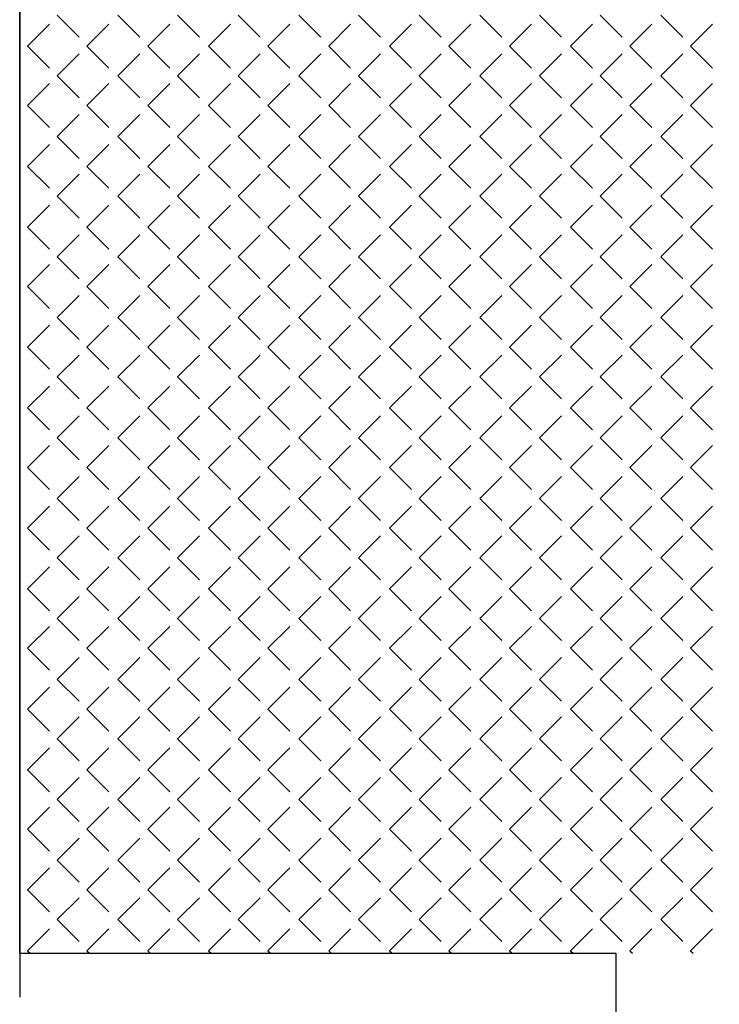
# Model space of a CAD drawing. Header units: millimetres. Extents: x -523 to 1404227, y -783705 to 1038705.
# Tile 29 of 256: x 197910 to 200202, y 10506 to 13732. Entities that reach past the tile are written whole.
import ezdxf

# ---------------------------------------------------------------- set-up
doc = ezdxf.new("R2010")
doc.units = ezdxf.units.MM
doc.linetypes.add('0.5_0.5', pattern=[1, 0.5, -0.5])
doc.layers.add('PDF _0', color=252, linetype='Continuous')

# ---------------------------------------------------------------- blocks, each defined once
blk = doc.blocks.new('A$Cc5eb5aaa')
at = {"layer": 'PDF _0', "color": 7, "lineweight": -3}
for points in [[(19042.8, 12065.8), (19042.8, 27946)], [(19042.8, 21815.8), (19042.8, 12065.8), (20994.5, 12065.8), (20994.5, 11667.8), (21193.4, 11667.8), (21193.4, 9834.7), (24042.7, 9834.7)], [(19042.8, 12065.8), (19042.8, 11921.8)]]:
    blk.add_lwpolyline(points, dxfattribs=at)
at = {"layer": 'PDF _0', "lineweight": -3}
for points in [[(19165.5, 15139.4), (19237.5, 15067.4)], [(19364.5, 15139.4), (19436.5, 15067.4)], [(19559.3, 15139.4), (19631.2, 15067.4)], [(19758.2, 15139.4), (19830.2, 15067.4)], [(19957.2, 15139.4), (20029.2, 15067.4)], [(20152, 15139.4), (20223.9, 15067.4)], [(20351, 15139.4), (20422.9, 15067.4)], [(20549.9, 15139.4), (20621.9, 15067.4)], [(20744.7, 15139.4), (20816.6, 15067.4)], [(20943.7, 15139.4), (21015.6, 15067.4)], [(21142.6, 15139.4), (21214.6, 15067.4)], [(19068.2, 15037.8), (19140.1, 15109.7)], [(19262.9, 15037.8), (19334.9, 15109.7)], [(19461.9, 15037.8), (19533.9, 15109.7)], [(19660.9, 15037.8), (19732.8, 15109.7)], [(19855.6, 15037.8), (19927.6, 15109.7)], [(20054.6, 15037.8), (20126.6, 15109.7)], [(20253.6, 15037.8), (20325.6, 15109.7)], [(20448.3, 15037.8), (20520.3, 15109.7)], [(20647.3, 15037.8), (20719.3, 15109.7)], [(20846.3, 15037.8), (20918.3, 15109.7)], [(21041, 15037.8), (21113, 15109.7)], [(21240, 15037.8), (21312, 15109.7)], [(19068.2, 15037.8), (19140.1, 14965.8)], [(19262.9, 15037.8), (19334.9, 14965.8)], [(19461.9, 15037.8), (19533.9, 14965.8)], [(19660.9, 15037.8), (19732.8, 14965.8)], [(19855.6, 15037.8), (19927.6, 14965.8)], [(20054.6, 15037.8), (20126.6, 14965.8)], [(20253.6, 15037.8), (20325.6, 14965.8)], [(20448.3, 15037.8), (20520.3, 14965.8)], [(20647.3, 15037.8), (20719.3, 14965.8)], [(20846.3, 15037.8), (20918.3, 14965.8)], [(21041, 15037.8), (21113, 14965.8)], [(21240, 15037.8), (21312, 14965.8)], [(19165.5, 14940.4), (19237.5, 15012.4)], [(19364.5, 14940.4), (19436.5, 15012.4)], [(19559.3, 14940.4), (19631.2, 15012.4)], [(19758.2, 14940.4), (19830.2, 15012.4)], [(19957.2, 14940.4), (20029.2, 15012.4)], [(20152, 14940.4), (20223.9, 15012.4)], [(20351, 14940.4), (20422.9, 15012.4)], [(20549.9, 14940.4), (20621.9, 15012.4)], [(20744.7, 14940.4), (20816.6, 15012.4)], [(20943.7, 14940.4), (21015.6, 15012.4)], [(21142.6, 14940.4), (21214.6, 15012.4)], [(19165.5, 14940.4), (19237.5, 14868.4)], [(19364.5, 14940.4), (19436.5, 14868.4)], [(19559.3, 14940.4), (19631.2, 14868.4)], [(19758.2, 14940.4), (19830.2, 14868.4)], [(19957.2, 14940.4), (20029.2, 14868.4)], [(20152, 14940.4), (20223.9, 14868.4)], [(20351, 14940.4), (20422.9, 14868.4)], [(20549.9, 14940.4), (20621.9, 14868.4)], [(20744.7, 14940.4), (20816.6, 14868.4)], [(20943.7, 14940.4), (21015.6, 14868.4)], [(21142.6, 14940.4), (21214.6, 14868.4)], [(19068.2, 14843), (19140.1, 14915)], [(19262.9, 14843), (19334.9, 14915)], [(19461.9, 14843), (19533.9, 14915)], [(19660.9, 14843), (19732.8, 14915)], [(19855.6, 14843), (19927.6, 14915)], [(20054.6, 14843), (20126.6, 14915)], [(20253.6, 14843), (20325.6, 14915)], [(20448.3, 14843), (20520.3, 14915)], [(20647.3, 14843), (20719.3, 14915)], [(20846.3, 14843), (20918.3, 14915)], [(21041, 14843), (21113, 14915)], [(21240, 14843), (21312, 14915)], [(19068.2, 14843), (19140.1, 14771.1)], [(19262.9, 14843), (19334.9, 14771.1)], [(19461.9, 14843), (19533.9, 14771.1)], [(19660.9, 14843), (19732.8, 14771.1)], [(19855.6, 14843), (19927.6, 14771.1)], [(20054.6, 14843), (20126.6, 14771.1)], [(20253.6, 14843), (20325.6, 14771.1)], [(20448.3, 14843), (20520.3, 14771.1)], [(20647.3, 14843), (20719.3, 14771.1)], [(20846.3, 14843), (20918.3, 14771.1)], [(21041, 14843), (21113, 14771.1)], [(21240, 14843), (21312, 14771.1)], [(19165.5, 14741.4), (19237.5, 14813.4)], [(19364.5, 14741.4), (19436.5, 14813.4)], [(19559.3, 14741.4), (19631.2, 14813.4)], [(19758.2, 14741.4), (19830.2, 14813.4)], [(19957.2, 14741.4), (20029.2, 14813.4)], [(20152, 14741.4), (20223.9, 14813.4)], [(20351, 14741.4), (20422.9, 14813.4)], [(20549.9, 14741.4), (20621.9, 14813.4)], [(20744.7, 14741.4), (20816.6, 14813.4)], [(20943.7, 14741.4), (21015.6, 14813.4)], [(21142.6, 14741.4), (21214.6, 14813.4)], [(19068.2, 14644), (19140.1, 14716)], [(19165.5, 14741.4), (19237.5, 14669.5)], [(19262.9, 14644), (19334.9, 14716)], [(19364.5, 14741.4), (19436.5, 14669.5)], [(19461.9, 14644), (19533.9, 14716)], [(19559.3, 14741.4), (19631.2, 14669.5)], [(19660.9, 14644), (19732.8, 14716)], [(19758.2, 14741.4), (19830.2, 14669.5)], [(19855.6, 14644), (19927.6, 14716)], [(19957.2, 14741.4), (20029.2, 14669.5)], [(20054.6, 14644), (20126.6, 14716)], [(20152, 14741.4), (20223.9, 14669.5)], [(20253.6, 14644), (20325.6, 14716)], [(20351, 14741.4), (20422.9, 14669.5)], [(20448.3, 14644), (20520.3, 14716)], [(20549.9, 14741.4), (20621.9, 14669.5)], [(20647.3, 14644), (20719.3, 14716)], [(20744.7, 14741.4), (20816.6, 14669.5)], [(20846.3, 14644), (20918.3, 14716)], [(20943.7, 14741.4), (21015.6, 14669.5)], [(21041, 14644), (21113, 14716)], [(21142.6, 14741.4), (21214.6, 14669.5)], [(21240, 14644), (21312, 14716)], [(19068.2, 14644), (19140.1, 14572.1)], [(19165.5, 14546.7), (19237.5, 14618.6)], [(19262.9, 14644), (19334.9, 14572.1)], [(19364.5, 14546.7), (19436.5, 14618.6)], [(19461.9, 14644), (19533.9, 14572.1)], [(19559.3, 14546.7), (19631.2, 14618.6)], [(19660.9, 14644), (19732.8, 14572.1)], [(19758.2, 14546.7), (19830.2, 14618.6)], [(19855.6, 14644), (19927.6, 14572.1)], [(19957.2, 14546.7), (20029.2, 14618.6)], [(20054.6, 14644), (20126.6, 14572.1)], [(20152, 14546.7), (20223.9, 14618.6)], [(20253.6, 14644), (20325.6, 14572.1)], [(20351, 14546.7), (20422.9, 14618.6)], [(20448.3, 14644), (20520.3, 14572.1)], [(20549.9, 14546.7), (20621.9, 14618.6)], [(20647.3, 14644), (20719.3, 14572.1)], [(20744.7, 14546.7), (20816.6, 14618.6)], [(20846.3, 14644), (20918.3, 14572.1)], [(20943.7, 14546.7), (21015.6, 14618.6)], [(21041, 14644), (21113, 14572.1)], [(21142.6, 14546.7), (21214.6, 14618.6)], [(21240, 14644), (21312, 14572.1)], [(19068.2, 14445.1), (19140.1, 14517)], [(19165.5, 14546.7), (19237.5, 14474.7)], [(19262.9, 14445.1), (19334.9, 14517)], [(19364.5, 14546.7), (19436.5, 14474.7)], [(19461.9, 14445.1), (19533.9, 14517)], [(19559.3, 14546.7), (19631.2, 14474.7)], [(19660.9, 14445.1), (19732.8, 14517)], [(19758.2, 14546.7), (19830.2, 14474.7)], [(19855.6, 14445.1), (19927.6, 14517)], [(19957.2, 14546.7), (20029.2, 14474.7)], [(20054.6, 14445.1), (20126.6, 14517)], [(20152, 14546.7), (20223.9, 14474.7)], [(20253.6, 14445.1), (20325.6, 14517)], [(20351, 14546.7), (20422.9, 14474.7)], [(20448.3, 14445.1), (20520.3, 14517)], [(20549.9, 14546.7), (20621.9, 14474.7)], [(20647.3, 14445.1), (20719.3, 14517)], [(20744.7, 14546.7), (20816.6, 14474.7)], [(20846.3, 14445.1), (20918.3, 14517)], [(20943.7, 14546.7), (21015.6, 14474.7)], [(21041, 14445.1), (21113, 14517)], [(21142.6, 14546.7), (21214.6, 14474.7)], [(21240, 14445.1), (21312, 14517)], [(19068.2, 14445.1), (19140.1, 14373.1)], [(19262.9, 14445.1), (19334.9, 14373.1)], [(19461.9, 14445.1), (19533.9, 14373.1)], [(19660.9, 14445.1), (19732.8, 14373.1)], [(19855.6, 14445.1), (19927.6, 14373.1)], [(20054.6, 14445.1), (20126.6, 14373.1)], [(20253.6, 14445.1), (20325.6, 14373.1)], [(20448.3, 14445.1), (20520.3, 14373.1)], [(20647.3, 14445.1), (20719.3, 14373.1)], [(20846.3, 14445.1), (20918.3, 14373.1)], [(21041, 14445.1), (21113, 14373.1)], [(21240, 14445.1), (21312, 14373.1)], [(19165.5, 14347.7), (19237.5, 14419.7)], [(19364.5, 14347.7), (19436.5, 14419.7)], [(19559.3, 14347.7), (19631.2, 14419.7)], [(19758.2, 14347.7), (19830.2, 14419.7)], [(19957.2, 14347.7), (20029.2, 14419.7)], [(20152, 14347.7), (20223.9, 14419.7)], [(20351, 14347.7), (20422.9, 14419.7)], [(20549.9, 14347.7), (20621.9, 14419.7)], [(20744.7, 14347.7), (20816.6, 14419.7)], [(20943.7, 14347.7), (21015.6, 14419.7)], [(21142.6, 14347.7), (21214.6, 14419.7)], [(19165.5, 14347.7), (19237.5, 14275.7)], [(19364.5, 14347.7), (19436.5, 14275.7)], [(19559.3, 14347.7), (19631.2, 14275.7)], [(19758.2, 14347.7), (19830.2, 14275.7)], [(19957.2, 14347.7), (20029.2, 14275.7)], [(20152, 14347.7), (20223.9, 14275.7)], [(20351, 14347.7), (20422.9, 14275.7)], [(20549.9, 14347.7), (20621.9, 14275.7)], [(20744.7, 14347.7), (20816.6, 14275.7)], [(20943.7, 14347.7), (21015.6, 14275.7)], [(21142.6, 14347.7), (21214.6, 14275.7)], [(19068.2, 14250.3), (19140.1, 14322.3)], [(19262.9, 14250.3), (19334.9, 14322.3)], [(19461.9, 14250.3), (19533.9, 14322.3)], [(19660.9, 14250.3), (19732.8, 14322.3)], [(19855.6, 14250.3), (19927.6, 14322.3)], [(20054.6, 14250.3), (20126.6, 14322.3)], [(20253.6, 14250.3), (20325.6, 14322.3)], [(20448.3, 14250.3), (20520.3, 14322.3)], [(20647.3, 14250.3), (20719.3, 14322.3)], [(20846.3, 14250.3), (20918.3, 14322.3)], [(21041, 14250.3), (21113, 14322.3)], [(21240, 14250.3), (21312, 14322.3)], [(19068.2, 14250.3), (19140.1, 14178.4)], [(19262.9, 14250.3), (19334.9, 14178.4)], [(19461.9, 14250.3), (19533.9, 14178.4)], [(19660.9, 14250.3), (19732.8, 14178.4)], [(19855.6, 14250.3), (19927.6, 14178.4)], [(20054.6, 14250.3), (20126.6, 14178.4)], [(20253.6, 14250.3), (20325.6, 14178.4)], [(20448.3, 14250.3), (20520.3, 14178.4)], [(20647.3, 14250.3), (20719.3, 14178.4)], [(20846.3, 14250.3), (20918.3, 14178.4)], [(21041, 14250.3), (21113, 14178.4)], [(21240, 14250.3), (21312, 14178.4)], [(19165.5, 14148.7), (19237.5, 14220.7)], [(19364.5, 14148.7), (19436.5, 14220.7)], [(19559.3, 14148.7), (19631.2, 14220.7)], [(19758.2, 14148.7), (19830.2, 14220.7)], [(19957.2, 14148.7), (20029.2, 14220.7)], [(20152, 14148.7), (20223.9, 14220.7)], [(20351, 14148.7), (20422.9, 14220.7)], [(20549.9, 14148.7), (20621.9, 14220.7)], [(20744.7, 14148.7), (20816.6, 14220.7)], [(20943.7, 14148.7), (21015.6, 14220.7)], [(21142.6, 14148.7), (21214.6, 14220.7)], [(19165.5, 14148.7), (19237.5, 14076.7)], [(19364.5, 14148.7), (19436.5, 14076.7)], [(19559.3, 14148.7), (19631.2, 14076.7)], [(19758.2, 14148.7), (19830.2, 14076.7)], [(19957.2, 14148.7), (20029.2, 14076.7)], [(20152, 14148.7), (20223.9, 14076.7)], [(20351, 14148.7), (20422.9, 14076.7)], [(20549.9, 14148.7), (20621.9, 14076.7)], [(20744.7, 14148.7), (20816.6, 14076.7)], [(20943.7, 14148.7), (21015.6, 14076.7)], [(21142.6, 14148.7), (21214.6, 14076.7)], [(19068.2, 14051.3), (19140.1, 14123.3)], [(19262.9, 14051.3), (19334.9, 14123.3)], [(19461.9, 14051.3), (19533.9, 14123.3)], [(19660.9, 14051.3), (19732.8, 14123.3)], [(19855.6, 14051.3), (19927.6, 14123.3)], [(20054.6, 14051.3), (20126.6, 14123.3)], [(20253.6, 14051.3), (20325.6, 14123.3)], [(20448.3, 14051.3), (20520.3, 14123.3)], [(20647.3, 14051.3), (20719.3, 14123.3)], [(20846.3, 14051.3), (20918.3, 14123.3)], [(21041, 14051.3), (21113, 14123.3)], [(21240, 14051.3), (21312, 14123.3)], [(19068.2, 14051.3), (19140.1, 13979.4)], [(19262.9, 14051.3), (19334.9, 13979.4)], [(19461.9, 14051.3), (19533.9, 13979.4)], [(19660.9, 14051.3), (19732.8, 13979.4)], [(19855.6, 14051.3), (19927.6, 13979.4)], [(20054.6, 14051.3), (20126.6, 13979.4)], [(20253.6, 14051.3), (20325.6, 13979.4)], [(20448.3, 14051.3), (20520.3, 13979.4)], [(20647.3, 14051.3), (20719.3, 13979.4)], [(20846.3, 14051.3), (20918.3, 13979.4)], [(21041, 14051.3), (21113, 13979.4)], [(21240, 14051.3), (21312, 13979.4)], [(19165.5, 13954), (19237.5, 14025.9)], [(19364.5, 13954), (19436.5, 14025.9)], [(19559.3, 13954), (19631.2, 14025.9)], [(19758.2, 13954), (19830.2, 14025.9)], [(19957.2, 13954), (20029.2, 14025.9)], [(20152, 13954), (20223.9, 14025.9)], [(20351, 13954), (20422.9, 14025.9)], [(20549.9, 13954), (20621.9, 14025.9)], [(20744.7, 13954), (20816.6, 14025.9)], [(20943.7, 13954), (21015.6, 14025.9)], [(21142.6, 13954), (21214.6, 14025.9)], [(19165.5, 13954), (19237.5, 13882)], [(19364.5, 13954), (19436.5, 13882)], [(19559.3, 13954), (19631.2, 13882)], [(19758.2, 13954), (19830.2, 13882)], [(19957.2, 13954), (20029.2, 13882)], [(20152, 13954), (20223.9, 13882)], [(20351, 13954), (20422.9, 13882)], [(20549.9, 13954), (20621.9, 13882)], [(20744.7, 13954), (20816.6, 13882)], [(20943.7, 13954), (21015.6, 13882)], [(21142.6, 13954), (21214.6, 13882)], [(19068.2, 13852.4), (19140.1, 13924.3)], [(19262.9, 13852.4), (19334.9, 13924.3)], [(19461.9, 13852.4), (19533.9, 13924.3)], [(19660.9, 13852.4), (19732.8, 13924.3)], [(19855.6, 13852.4), (19927.6, 13924.3)], [(20054.6, 13852.4), (20126.6, 13924.3)], [(20253.6, 13852.4), (20325.6, 13924.3)], [(20448.3, 13852.4), (20520.3, 13924.3)], [(20647.3, 13852.4), (20719.3, 13924.3)], [(20846.3, 13852.4), (20918.3, 13924.3)], [(21041, 13852.4), (21113, 13924.3)], [(21240, 13852.4), (21312, 13924.3)], [(19068.2, 13852.4), (19140.1, 13780.4)], [(19262.9, 13852.4), (19334.9, 13780.4)], [(19461.9, 13852.4), (19533.9, 13780.4)], [(19660.9, 13852.4), (19732.8, 13780.4)], [(19855.6, 13852.4), (19927.6, 13780.4)], [(20054.6, 13852.4), (20126.6, 13780.4)], [(20253.6, 13852.4), (20325.6, 13780.4)], [(20448.3, 13852.4), (20520.3, 13780.4)], [(20647.3, 13852.4), (20719.3, 13780.4)], [(20846.3, 13852.4), (20918.3, 13780.4)], [(21041, 13852.4), (21113, 13780.4)], [(21240, 13852.4), (21312, 13780.4)], [(19165.5, 13755), (19237.5, 13827)], [(19364.5, 13755), (19436.5, 13827)], [(19559.3, 13755), (19631.2, 13827)], [(19758.2, 13755), (19830.2, 13827)], [(19957.2, 13755), (20029.2, 13827)], [(20152, 13755), (20223.9, 13827)], [(20351, 13755), (20422.9, 13827)], [(20549.9, 13755), (20621.9, 13827)], [(20744.7, 13755), (20816.6, 13827)], [(20943.7, 13755), (21015.6, 13827)], [(21142.6, 13755), (21214.6, 13827)], [(19165.5, 13755), (19237.5, 13683)], [(19364.5, 13755), (19436.5, 13683)], [(19559.3, 13755), (19631.2, 13683)], [(19758.2, 13755), (19830.2, 13683)], [(19957.2, 13755), (20029.2, 13683)], [(20152, 13755), (20223.9, 13683)], [(20351, 13755), (20422.9, 13683)], [(20549.9, 13755), (20621.9, 13683)], [(20744.7, 13755), (20816.6, 13683)], [(20943.7, 13755), (21015.6, 13683)], [(21142.6, 13755), (21214.6, 13683)], [(19068.2, 13657.6), (19140.1, 13729.6)], [(19262.9, 13657.6), (19334.9, 13729.6)], [(19461.9, 13657.6), (19533.9, 13729.6)], [(19660.9, 13657.6), (19732.8, 13729.6)], [(19855.6, 13657.6), (19927.6, 13729.6)], [(20054.6, 13657.6), (20126.6, 13729.6)], [(20253.6, 13657.6), (20325.6, 13729.6)], [(20448.3, 13657.6), (20520.3, 13729.6)], [(20647.3, 13657.6), (20719.3, 13729.6)], [(20846.3, 13657.6), (20918.3, 13729.6)], [(21041, 13657.6), (21113, 13729.6)], [(21240, 13657.6), (21312, 13729.6)], [(19068.2, 13657.6), (19140.1, 13585.6)], [(19262.9, 13657.6), (19334.9, 13585.6)], [(19461.9, 13657.6), (19533.9, 13585.6)], [(19660.9, 13657.6), (19732.8, 13585.6)], [(19855.6, 13657.6), (19927.6, 13585.6)], [(20054.6, 13657.6), (20126.6, 13585.6)], [(20253.6, 13657.6), (20325.6, 13585.6)], [(20448.3, 13657.6), (20520.3, 13585.6)], [(20647.3, 13657.6), (20719.3, 13585.6)], [(20846.3, 13657.6), (20918.3, 13585.6)], [(21041, 13657.6), (21113, 13585.6)], [(21240, 13657.6), (21312, 13585.6)], [(19165.5, 13556), (19237.5, 13628)], [(19364.5, 13556), (19436.5, 13628)], [(19559.3, 13556), (19631.2, 13628)], [(19758.2, 13556), (19830.2, 13628)], [(19957.2, 13556), (20029.2, 13628)], [(20152, 13556), (20223.9, 13628)], [(20351, 13556), (20422.9, 13628)], [(20549.9, 13556), (20621.9, 13628)], [(20744.7, 13556), (20816.6, 13628)], [(20943.7, 13556), (21015.6, 13628)], [(21142.6, 13556), (21214.6, 13628)], [(19165.5, 13556), (19237.5, 13484)], [(19364.5, 13556), (19436.5, 13484)], [(19559.3, 13556), (19631.2, 13484)], [(19758.2, 13556), (19830.2, 13484)], [(19957.2, 13556), (20029.2, 13484)], [(20152, 13556), (20223.9, 13484)], [(20351, 13556), (20422.9, 13484)], [(20549.9, 13556), (20621.9, 13484)], [(20744.7, 13556), (20816.6, 13484)], [(20943.7, 13556), (21015.6, 13484)], [(21142.6, 13556), (21214.6, 13484)], [(19068.2, 13458.6), (19140.1, 13530.6)], [(19262.9, 13458.6), (19334.9, 13530.6)], [(19461.9, 13458.6), (19533.9, 13530.6)], [(19660.9, 13458.6), (19732.8, 13530.6)], [(19855.6, 13458.6), (19927.6, 13530.6)], [(20054.6, 13458.6), (20126.6, 13530.6)], [(20253.6, 13458.6), (20325.6, 13530.6)], [(20448.3, 13458.6), (20520.3, 13530.6)], [(20647.3, 13458.6), (20719.3, 13530.6)], [(20846.3, 13458.6), (20918.3, 13530.6)], [(21041, 13458.6), (21113, 13530.6)], [(21240, 13458.6), (21312, 13530.6)], [(19068.2, 13458.6), (19140.1, 13386.7)], [(19262.9, 13458.6), (19334.9, 13386.7)], [(19461.9, 13458.6), (19533.9, 13386.7)], [(19660.9, 13458.6), (19732.8, 13386.7)], [(19855.6, 13458.6), (19927.6, 13386.7)], [(20054.6, 13458.6), (20126.6, 13386.7)], [(20253.6, 13458.6), (20325.6, 13386.7)], [(20448.3, 13458.6), (20520.3, 13386.7)], [(20647.3, 13458.6), (20719.3, 13386.7)], [(20846.3, 13458.6), (20918.3, 13386.7)], [(21041, 13458.6), (21113, 13386.7)], [(21240, 13458.6), (21312, 13386.7)], [(19165.5, 13361.3), (19237.5, 13433.2)], [(19364.5, 13361.3), (19436.5, 13433.2)], [(19559.3, 13361.3), (19631.2, 13433.2)], [(19758.2, 13361.3), (19830.2, 13433.2)], [(19957.2, 13361.3), (20029.2, 13433.2)], [(20152, 13361.3), (20223.9, 13433.2)], [(20351, 13361.3), (20422.9, 13433.2)], [(20549.9, 13361.3), (20621.9, 13433.2)], [(20744.7, 13361.3), (20816.6, 13433.2)], [(20943.7, 13361.3), (21015.6, 13433.2)], [(21142.6, 13361.3), (21214.6, 13433.2)], [(19165.5, 13361.3), (19237.5, 13289.3)], [(19364.5, 13361.3), (19436.5, 13289.3)], [(19559.3, 13361.3), (19631.2, 13289.3)], [(19758.2, 13361.3), (19830.2, 13289.3)], [(19957.2, 13361.3), (20029.2, 13289.3)], [(20152, 13361.3), (20223.9, 13289.3)], [(20351, 13361.3), (20422.9, 13289.3)], [(20549.9, 13361.3), (20621.9, 13289.3)], [(20744.7, 13361.3), (20816.6, 13289.3)], [(20943.7, 13361.3), (21015.6, 13289.3)], [(21142.6, 13361.3), (21214.6, 13289.3)], [(19068.2, 13259.7), (19140.1, 13331.6)], [(19262.9, 13259.7), (19334.9, 13331.6)], [(19461.9, 13259.7), (19533.9, 13331.6)], [(19660.9, 13259.7), (19732.8, 13331.6)], [(19855.6, 13259.7), (19927.6, 13331.6)], [(20054.6, 13259.7), (20126.6, 13331.6)], [(20253.6, 13259.7), (20325.6, 13331.6)], [(20448.3, 13259.7), (20520.3, 13331.6)], [(20647.3, 13259.7), (20719.3, 13331.6)], [(20846.3, 13259.7), (20918.3, 13331.6)], [(21041, 13259.7), (21113, 13331.6)], [(21240, 13259.7), (21312, 13331.6)], [(19068.2, 13259.7), (19140.1, 13187.7)], [(19262.9, 13259.7), (19334.9, 13187.7)], [(19461.9, 13259.7), (19533.9, 13187.7)], [(19660.9, 13259.7), (19732.8, 13187.7)], [(19855.6, 13259.7), (19927.6, 13187.7)], [(20054.6, 13259.7), (20126.6, 13187.7)], [(20253.6, 13259.7), (20325.6, 13187.7)], [(20448.3, 13259.7), (20520.3, 13187.7)], [(20647.3, 13259.7), (20719.3, 13187.7)], [(20846.3, 13259.7), (20918.3, 13187.7)], [(21041, 13259.7), (21113, 13187.7)], [(21240, 13259.7), (21312, 13187.7)], [(19165.5, 13162.3), (19237.5, 13234.3)], [(19364.5, 13162.3), (19436.5, 13234.3)], [(19559.3, 13162.3), (19631.2, 13234.3)], [(19758.2, 13162.3), (19830.2, 13234.3)], [(19957.2, 13162.3), (20029.2, 13234.3)], [(20152, 13162.3), (20223.9, 13234.3)], [(20351, 13162.3), (20422.9, 13234.3)], [(20549.9, 13162.3), (20621.9, 13234.3)], [(20744.7, 13162.3), (20816.6, 13234.3)], [(20943.7, 13162.3), (21015.6, 13234.3)], [(21142.6, 13162.3), (21214.6, 13234.3)], [(19165.5, 13162.3), (19237.5, 13090.3)], [(19364.5, 13162.3), (19436.5, 13090.3)], [(19559.3, 13162.3), (19631.2, 13090.3)], [(19758.2, 13162.3), (19830.2, 13090.3)], [(19957.2, 13162.3), (20029.2, 13090.3)], [(20152, 13162.3), (20223.9, 13090.3)], [(20351, 13162.3), (20422.9, 13090.3)], [(20549.9, 13162.3), (20621.9, 13090.3)], [(20744.7, 13162.3), (20816.6, 13090.3)], [(20943.7, 13162.3), (21015.6, 13090.3)], [(21142.6, 13162.3), (21214.6, 13090.3)], [(19068.2, 13064.9), (19140.1, 13136.9)], [(19262.9, 13064.9), (19334.9, 13136.9)], [(19461.9, 13064.9), (19533.9, 13136.9)], [(19660.9, 13064.9), (19732.8, 13136.9)], [(19855.6, 13064.9), (19927.6, 13136.9)], [(20054.6, 13064.9), (20126.6, 13136.9)], [(20253.6, 13064.9), (20325.6, 13136.9)], [(20448.3, 13064.9), (20520.3, 13136.9)], [(20647.3, 13064.9), (20719.3, 13136.9)], [(20846.3, 13064.9), (20918.3, 13136.9)], [(21041, 13064.9), (21113, 13136.9)], [(21240, 13064.9), (21312, 13136.9)], [(19068.2, 13064.9), (19140.1, 12992.9)], [(19165.5, 12963.3), (19237.5, 13035.3)], [(19262.9, 13064.9), (19334.9, 12992.9)], [(19364.5, 12963.3), (19436.5, 13035.3)], [(19461.9, 13064.9), (19533.9, 12992.9)], [(19559.3, 12963.3), (19631.2, 13035.3)], [(19660.9, 13064.9), (19732.8, 12992.9)], [(19758.2, 12963.3), (19830.2, 13035.3)], [(19855.6, 13064.9), (19927.6, 12992.9)], [(19957.2, 12963.3), (20029.2, 13035.3)], [(20054.6, 13064.9), (20126.6, 12992.9)], [(20152, 12963.3), (20223.9, 13035.3)], [(20253.6, 13064.9), (20325.6, 12992.9)], [(20351, 12963.3), (20422.9, 13035.3)], [(20448.3, 13064.9), (20520.3, 12992.9)], [(20549.9, 12963.3), (20621.9, 13035.3)], [(20647.3, 13064.9), (20719.3, 12992.9)], [(20744.7, 12963.3), (20816.6, 13035.3)], [(20846.3, 13064.9), (20918.3, 12992.9)], [(20943.7, 12963.3), (21015.6, 13035.3)], [(21041, 13064.9), (21113, 12992.9)], [(21142.6, 12963.3), (21214.6, 13035.3)], [(21240, 13064.9), (21312, 12992.9)], [(19068.2, 12865.9), (19140.1, 12937.9)], [(19165.5, 12963.3), (19237.5, 12891.3)], [(19262.9, 12865.9), (19334.9, 12937.9)], [(19364.5, 12963.3), (19436.5, 12891.3)], [(19461.9, 12865.9), (19533.9, 12937.9)], [(19559.3, 12963.3), (19631.2, 12891.3)], [(19660.9, 12865.9), (19732.8, 12937.9)], [(19758.2, 12963.3), (19830.2, 12891.3)], [(19855.6, 12865.9), (19927.6, 12937.9)], [(19957.2, 12963.3), (20029.2, 12891.3)], [(20054.6, 12865.9), (20126.6, 12937.9)], [(20152, 12963.3), (20223.9, 12891.3)], [(20253.6, 12865.9), (20325.6, 12937.9)], [(20351, 12963.3), (20422.9, 12891.3)], [(20448.3, 12865.9), (20520.3, 12937.9)], [(20549.9, 12963.3), (20621.9, 12891.3)], [(20647.3, 12865.9), (20719.3, 12937.9)], [(20744.7, 12963.3), (20816.6, 12891.3)], [(20846.3, 12865.9), (20918.3, 12937.9)], [(20943.7, 12963.3), (21015.6, 12891.3)], [(21041, 12865.9), (21113, 12937.9)], [(21142.6, 12963.3), (21214.6, 12891.3)], [(21240, 12865.9), (21312, 12937.9)], [(19068.2, 12865.9), (19140.1, 12794)], [(19165.5, 12768.6), (19237.5, 12840.5)], [(19262.9, 12865.9), (19334.9, 12794)], [(19364.5, 12768.6), (19436.5, 12840.5)], [(19461.9, 12865.9), (19533.9, 12794)], [(19559.3, 12768.6), (19631.2, 12840.5)], [(19660.9, 12865.9), (19732.8, 12794)], [(19758.2, 12768.6), (19830.2, 12840.5)], [(19855.6, 12865.9), (19927.6, 12794)], [(19957.2, 12768.6), (20029.2, 12840.5)], [(20054.6, 12865.9), (20126.6, 12794)], [(20152, 12768.6), (20223.9, 12840.5)], [(20253.6, 12865.9), (20325.6, 12794)], [(20351, 12768.6), (20422.9, 12840.5)], [(20448.3, 12865.9), (20520.3, 12794)], [(20549.9, 12768.6), (20621.9, 12840.5)], [(20647.3, 12865.9), (20719.3, 12794)], [(20744.7, 12768.6), (20816.6, 12840.5)], [(20846.3, 12865.9), (20918.3, 12794)], [(20943.7, 12768.6), (21015.6, 12840.5)], [(21041, 12865.9), (21113, 12794)], [(21142.6, 12768.6), (21214.6, 12840.5)], [(21240, 12865.9), (21312, 12794)], [(19165.5, 12768.6), (19237.5, 12696.6)], [(19364.5, 12768.6), (19436.5, 12696.6)], [(19559.3, 12768.6), (19631.2, 12696.6)], [(19758.2, 12768.6), (19830.2, 12696.6)], [(19957.2, 12768.6), (20029.2, 12696.6)], [(20152, 12768.6), (20223.9, 12696.6)], [(20351, 12768.6), (20422.9, 12696.6)], [(20549.9, 12768.6), (20621.9, 12696.6)], [(20744.7, 12768.6), (20816.6, 12696.6)], [(20943.7, 12768.6), (21015.6, 12696.6)], [(21142.6, 12768.6), (21214.6, 12696.6)], [(19068.2, 12667), (19140.1, 12738.9)], [(19262.9, 12667), (19334.9, 12738.9)], [(19461.9, 12667), (19533.9, 12738.9)], [(19660.9, 12667), (19732.8, 12738.9)], [(19855.6, 12667), (19927.6, 12738.9)], [(20054.6, 12667), (20126.6, 12738.9)], [(20253.6, 12667), (20325.6, 12738.9)], [(20448.3, 12667), (20520.3, 12738.9)], [(20647.3, 12667), (20719.3, 12738.9)], [(20846.3, 12667), (20918.3, 12738.9)], [(21041, 12667), (21113, 12738.9)], [(21240, 12667), (21312, 12738.9)], [(19068.2, 12667), (19140.1, 12595)], [(19262.9, 12667), (19334.9, 12595)], [(19461.9, 12667), (19533.9, 12595)], [(19660.9, 12667), (19732.8, 12595)], [(19855.6, 12667), (19927.6, 12595)], [(20054.6, 12667), (20126.6, 12595)], [(20253.6, 12667), (20325.6, 12595)], [(20448.3, 12667), (20520.3, 12595)], [(20647.3, 12667), (20719.3, 12595)], [(20846.3, 12667), (20918.3, 12595)], [(21041, 12667), (21113, 12595)], [(21240, 12667), (21312, 12595)], [(19165.5, 12569.6), (19237.5, 12641.6)], [(19364.5, 12569.6), (19436.5, 12641.6)], [(19559.3, 12569.6), (19631.2, 12641.6)], [(19758.2, 12569.6), (19830.2, 12641.6)], [(19957.2, 12569.6), (20029.2, 12641.6)], [(20152, 12569.6), (20223.9, 12641.6)], [(20351, 12569.6), (20422.9, 12641.6)], [(20549.9, 12569.6), (20621.9, 12641.6)], [(20744.7, 12569.6), (20816.6, 12641.6)], [(20943.7, 12569.6), (21015.6, 12641.6)], [(21142.6, 12569.6), (21214.6, 12641.6)], [(19165.5, 12569.6), (19237.5, 12497.6)], [(19364.5, 12569.6), (19436.5, 12497.6)], [(19559.3, 12569.6), (19631.2, 12497.6)], [(19758.2, 12569.6), (19830.2, 12497.6)], [(19957.2, 12569.6), (20029.2, 12497.6)], [(20152, 12569.6), (20223.9, 12497.6)], [(20351, 12569.6), (20422.9, 12497.6)], [(20549.9, 12569.6), (20621.9, 12497.6)], [(20744.7, 12569.6), (20816.6, 12497.6)], [(20943.7, 12569.6), (21015.6, 12497.6)], [(21142.6, 12569.6), (21214.6, 12497.6)], [(19068.2, 12472.2), (19140.1, 12544.2)], [(19262.9, 12472.2), (19334.9, 12544.2)], [(19461.9, 12472.2), (19533.9, 12544.2)], [(19660.9, 12472.2), (19732.8, 12544.2)], [(19855.6, 12472.2), (19927.6, 12544.2)], [(20054.6, 12472.2), (20126.6, 12544.2)], [(20253.6, 12472.2), (20325.6, 12544.2)], [(20448.3, 12472.2), (20520.3, 12544.2)], [(20647.3, 12472.2), (20719.3, 12544.2)], [(20846.3, 12472.2), (20918.3, 12544.2)], [(21041, 12472.2), (21113, 12544.2)], [(21240, 12472.2), (21312, 12544.2)], [(19068.2, 12472.2), (19140.1, 12400.2)], [(19262.9, 12472.2), (19334.9, 12400.2)], [(19461.9, 12472.2), (19533.9, 12400.2)], [(19660.9, 12472.2), (19732.8, 12400.2)], [(19855.6, 12472.2), (19927.6, 12400.2)], [(20054.6, 12472.2), (20126.6, 12400.2)], [(20253.6, 12472.2), (20325.6, 12400.2)], [(20448.3, 12472.2), (20520.3, 12400.2)], [(20647.3, 12472.2), (20719.3, 12400.2)], [(20846.3, 12472.2), (20918.3, 12400.2)], [(21041, 12472.2), (21113, 12400.2)], [(21240, 12472.2), (21312, 12400.2)], [(19165.5, 12370.6), (19237.5, 12442.6)], [(19364.5, 12370.6), (19436.5, 12442.6)], [(19559.3, 12370.6), (19631.2, 12442.6)], [(19758.2, 12370.6), (19830.2, 12442.6)], [(19957.2, 12370.6), (20029.2, 12442.6)], [(20152, 12370.6), (20223.9, 12442.6)], [(20351, 12370.6), (20422.9, 12442.6)], [(20549.9, 12370.6), (20621.9, 12442.6)], [(20744.7, 12370.6), (20816.6, 12442.6)], [(20943.7, 12370.6), (21015.6, 12442.6)], [(21142.6, 12370.6), (21214.6, 12442.6)], [(19165.5, 12370.6), (19237.5, 12298.6)], [(19364.5, 12370.6), (19436.5, 12298.6)], [(19559.3, 12370.6), (19631.2, 12298.6)], [(19758.2, 12370.6), (19830.2, 12298.6)], [(19957.2, 12370.6), (20029.2, 12298.6)], [(20152, 12370.6), (20223.9, 12298.6)], [(20351, 12370.6), (20422.9, 12298.6)], [(20549.9, 12370.6), (20621.9, 12298.6)], [(20744.7, 12370.6), (20816.6, 12298.6)], [(20943.7, 12370.6), (21015.6, 12298.6)], [(21142.6, 12370.6), (21214.6, 12298.6)], [(19068.2, 12273.2), (19140.1, 12345.2)], [(19262.9, 12273.2), (19334.9, 12345.2)], [(19461.9, 12273.2), (19533.9, 12345.2)], [(19660.9, 12273.2), (19732.8, 12345.2)], [(19855.6, 12273.2), (19927.6, 12345.2)], [(20054.6, 12273.2), (20126.6, 12345.2)], [(20253.6, 12273.2), (20325.6, 12345.2)], [(20448.3, 12273.2), (20520.3, 12345.2)], [(20647.3, 12273.2), (20719.3, 12345.2)], [(20846.3, 12273.2), (20918.3, 12345.2)], [(21041, 12273.2), (21113, 12345.2)], [(21240, 12273.2), (21312, 12345.2)], [(19068.2, 12273.2), (19140.1, 12201.3)], [(19262.9, 12273.2), (19334.9, 12201.3)], [(19461.9, 12273.2), (19533.9, 12201.3)], [(19660.9, 12273.2), (19732.8, 12201.3)], [(19855.6, 12273.2), (19927.6, 12201.3)], [(20054.6, 12273.2), (20126.6, 12201.3)], [(20253.6, 12273.2), (20325.6, 12201.3)], [(20448.3, 12273.2), (20520.3, 12201.3)], [(20647.3, 12273.2), (20719.3, 12201.3)], [(20846.3, 12273.2), (20918.3, 12201.3)], [(21041, 12273.2), (21113, 12201.3)], [(21240, 12273.2), (21312, 12201.3)], [(19165.5, 12175.9), (19237.5, 12247.8)], [(19364.5, 12175.9), (19436.5, 12247.8)], [(19559.3, 12175.9), (19631.2, 12247.8)], [(19758.2, 12175.9), (19830.2, 12247.8)], [(19957.2, 12175.9), (20029.2, 12247.8)], [(20152, 12175.9), (20223.9, 12247.8)], [(20351, 12175.9), (20422.9, 12247.8)], [(20549.9, 12175.9), (20621.9, 12247.8)], [(20744.7, 12175.9), (20816.6, 12247.8)], [(20943.7, 12175.9), (21015.6, 12247.8)], [(21142.6, 12175.9), (21214.6, 12247.8)], [(19165.5, 12175.9), (19237.5, 12103.9)], [(19364.5, 12175.9), (19436.5, 12103.9)], [(19559.3, 12175.9), (19631.2, 12103.9)], [(19758.2, 12175.9), (19830.2, 12103.9)], [(19957.2, 12175.9), (20029.2, 12103.9)], [(20152, 12175.9), (20223.9, 12103.9)], [(20351, 12175.9), (20422.9, 12103.9)], [(20549.9, 12175.9), (20621.9, 12103.9)], [(20744.7, 12175.9), (20816.6, 12103.9)], [(20943.7, 12175.9), (21015.6, 12103.9)], [(21142.6, 12175.9), (21214.6, 12103.9)], [(19068.2, 12074.2), (19140.1, 12146.2)], [(19262.9, 12074.2), (19334.9, 12146.2)], [(19461.9, 12074.2), (19533.9, 12146.2)], [(19660.9, 12074.2), (19732.8, 12146.2)], [(19855.6, 12074.2), (19927.6, 12146.2)], [(20054.6, 12074.2), (20126.6, 12146.2)], [(20253.6, 12074.2), (20325.6, 12146.2)], [(20448.3, 12074.2), (20520.3, 12146.2)], [(20647.3, 12074.2), (20719.3, 12146.2)], [(20846.3, 12074.2), (20918.3, 12146.2)], [(21041, 12074.2), (21113, 12146.2)], [(21240, 12074.2), (21312, 12146.2)], [(19068.2, 12074.2), (19076.6, 12065.8)], [(19262.9, 12074.2), (19271.4, 12065.8)], [(19461.9, 12074.2), (19470.4, 12065.8)], [(19660.9, 12074.2), (19669.3, 12065.8)], [(19855.6, 12074.2), (19864.1, 12065.8)], [(20054.6, 12074.2), (20063.1, 12065.8)], [(20253.6, 12074.2), (20262, 12065.8)], [(20448.3, 12074.2), (20456.8, 12065.8)], [(20647.3, 12074.2), (20655.8, 12065.8)], [(20846.3, 12074.2), (20854.8, 12065.8)], [(21041, 12074.2), (21049.5, 12065.8)], [(21240, 12074.2), (21248.5, 12065.8)]]:
    blk.add_lwpolyline(points, dxfattribs=at)

msp = doc.modelspace()

# ---------------------------------------------------------------- block references
at = {"color": 1, "linetype": '0.5_0.5', "ltscale": 10}
msp.add_blockref('A$Cc5eb5aaa', (178867.66, -1392.86), dxfattribs=at)

doc.saveas('drawing.dxf')
